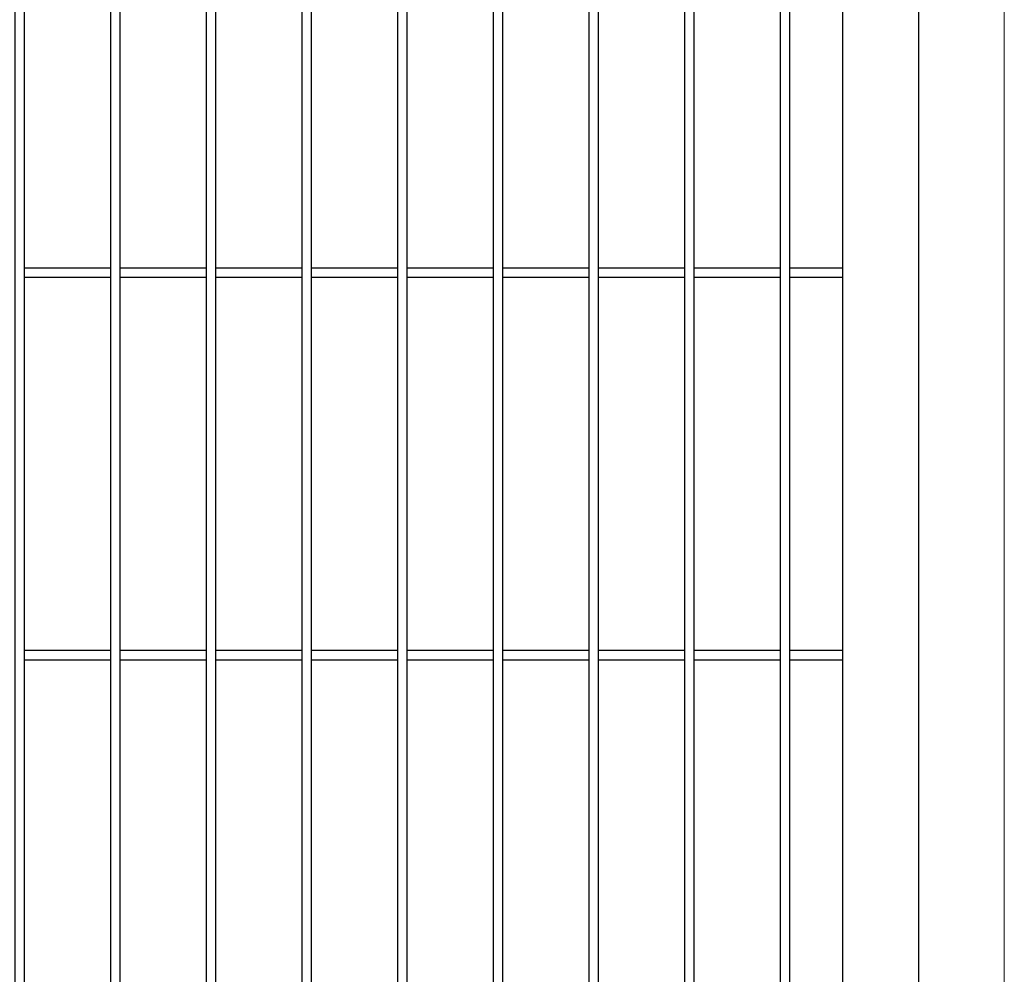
# Model space of a CAD drawing. Header units: inches. Extents: x 43593 to 117387, y -66787 to -26237.
# Tile 72 of 256: x 49556 to 49607, y -33640 to -33590. Entities that reach past the tile are written whole.
import ezdxf

# ---------------------------------------------------------------- set-up
doc = ezdxf.new("R2010")
doc.units = ezdxf.units.IN
doc.header["$MEASUREMENT"] = 0
doc.layers.add('--ogr.-panele', color=252, linetype='Continuous', lineweight=0)
doc.layers.add('AW OGRODZENIA', color=253, linetype='Continuous')

msp = doc.modelspace()

# ---------------------------------------------------------------- linework, layer by layer
at = {"layer": '--ogr.-panele', "color": 0}
msp.add_line((49606.968, -33690.208), (49606.968, -33536.702), dxfattribs=at)
at = {"layer": 'AW OGRODZENIA'}
for p, q in [((49602.503, -33684.921), (49602.503, -33539.921)), ((49598.503, -33543.921), (49598.503, -33680.921)), ((49555.753, -33603.382), (49560.257, -33603.382)), ((49555.753, -33603.382), (49560.257, -33603.382)), ((49555.753, -33603.382), (49560.257, -33603.382)), ((49555.753, -33603.382), (49560.257, -33603.382)), ((49555.753, -33603.382), (49560.257, -33603.382)), ((49555.753, -33603.382), (49560.257, -33603.382)), ((49555.753, -33603.382), (49560.257, -33603.382)), ((49555.753, -33603.382), (49560.257, -33603.382)), ((49555.753, -33603.382), (49560.257, -33603.382)), ((49555.753, -33603.382), (49560.257, -33603.382)), ((49555.753, -33603.382), (49560.257, -33603.382)), ((49555.753, -33603.382), (49560.257, -33603.382)), ((49555.753, -33603.382), (49560.257, -33603.382)), ((49555.753, -33603.382), (49560.257, -33603.382)), ((49555.753, -33603.382), (49560.257, -33603.382)), ((49555.753, -33603.382), (49560.257, -33603.382)), ((49555.753, -33603.382), (49560.257, -33603.382)), ((49555.753, -33603.382), (49560.257, -33603.382)), ((49555.753, -33603.382), (49560.257, -33603.382)), ((49555.753, -33603.382), (49560.257, -33603.382)), ((49555.753, -33603.382), (49560.257, -33603.382)), ((49555.753, -33603.382), (49560.257, -33603.382)), ((49555.753, -33603.382), (49560.257, -33603.382)), ((49555.753, -33603.382), (49560.257, -33603.382)), ((49555.753, -33603.382), (49560.257, -33603.382)), ((49560.753, -33603.382), (49565.257, -33603.382)), ((49560.753, -33603.382), (49565.257, -33603.382)), ((49560.753, -33603.382), (49565.257, -33603.382)), ((49560.753, -33603.382), (49565.257, -33603.382)), ((49560.753, -33603.382), (49565.257, -33603.382)), ((49560.753, -33603.382), (49565.257, -33603.382)), ((49560.753, -33603.382), (49565.257, -33603.382)), ((49560.753, -33603.382), (49565.257, -33603.382)), ((49560.753, -33603.382), (49565.257, -33603.382)), ((49560.753, -33603.382), (49565.257, -33603.382)), ((49560.753, -33603.382), (49565.257, -33603.382)), ((49560.753, -33603.382), (49565.257, -33603.382)), ((49560.753, -33603.382), (49565.257, -33603.382)), ((49560.753, -33603.382), (49565.257, -33603.382)), ((49560.753, -33603.382), (49565.257, -33603.382)), ((49560.753, -33603.382), (49565.257, -33603.382)), ((49560.753, -33603.382), (49565.257, -33603.382)), ((49560.753, -33603.382), (49565.257, -33603.382)), ((49560.753, -33603.382), (49565.257, -33603.382)), ((49560.753, -33603.382), (49565.257, -33603.382)), ((49560.753, -33603.382), (49565.257, -33603.382)), ((49560.753, -33603.382), (49565.257, -33603.382)), ((49560.753, -33603.382), (49565.257, -33603.382)), ((49560.753, -33603.382), (49565.257, -33603.382)), ((49560.753, -33603.382), (49565.257, -33603.382)), ((49565.753, -33603.382), (49570.257, -33603.382)), ((49565.753, -33603.382), (49570.257, -33603.382)), ((49565.753, -33603.382), (49570.257, -33603.382)), ((49565.753, -33603.382), (49570.257, -33603.382)), ((49565.753, -33603.382), (49570.257, -33603.382)), ((49565.753, -33603.382), (49570.257, -33603.382)), ((49565.753, -33603.382), (49570.257, -33603.382)), ((49565.753, -33603.382), (49570.257, -33603.382)), ((49565.753, -33603.382), (49570.257, -33603.382)), ((49565.753, -33603.382), (49570.257, -33603.382)), ((49565.753, -33603.382), (49570.257, -33603.382)), ((49565.753, -33603.382), (49570.257, -33603.382)), ((49565.753, -33603.382), (49570.257, -33603.382)), ((49565.753, -33603.382), (49570.257, -33603.382)), ((49565.753, -33603.382), (49570.257, -33603.382)), ((49565.753, -33603.382), (49570.257, -33603.382)), ((49565.753, -33603.382), (49570.257, -33603.382)), ((49565.753, -33603.382), (49570.257, -33603.382)), ((49565.753, -33603.382), (49570.257, -33603.382)), ((49565.753, -33603.382), (49570.257, -33603.382)), ((49565.753, -33603.382), (49570.257, -33603.382)), ((49565.753, -33603.382), (49570.257, -33603.382)), ((49565.753, -33603.382), (49570.257, -33603.382)), ((49565.753, -33603.382), (49570.257, -33603.382)), ((49565.753, -33603.382), (49570.257, -33603.382)), ((49570.753, -33603.382), (49575.257, -33603.382)), ((49570.753, -33603.382), (49575.257, -33603.382)), ((49570.753, -33603.382), (49575.257, -33603.382)), ((49570.753, -33603.382), (49575.257, -33603.382)), ((49570.753, -33603.382), (49575.257, -33603.382)), ((49570.753, -33603.382), (49575.257, -33603.382)), ((49570.753, -33603.382), (49575.257, -33603.382)), ((49570.753, -33603.382), (49575.257, -33603.382)), ((49570.753, -33603.382), (49575.257, -33603.382)), ((49570.753, -33603.382), (49575.257, -33603.382)), ((49570.753, -33603.382), (49575.257, -33603.382)), ((49570.753, -33603.382), (49575.257, -33603.382)), ((49570.753, -33603.382), (49575.257, -33603.382)), ((49570.753, -33603.382), (49575.257, -33603.382)), ((49570.753, -33603.382), (49575.257, -33603.382)), ((49570.753, -33603.382), (49575.257, -33603.382)), ((49570.753, -33603.382), (49575.257, -33603.382)), ((49570.753, -33603.382), (49575.257, -33603.382)), ((49570.753, -33603.382), (49575.257, -33603.382)), ((49570.753, -33603.382), (49575.257, -33603.382)), ((49570.753, -33603.382), (49575.257, -33603.382)), ((49570.753, -33603.382), (49575.257, -33603.382)), ((49570.753, -33603.382), (49575.257, -33603.382)), ((49570.753, -33603.382), (49575.257, -33603.382)), ((49570.753, -33603.382), (49575.257, -33603.382)), ((49575.753, -33603.382), (49580.257, -33603.382)), ((49575.753, -33603.382), (49580.257, -33603.382)), ((49575.753, -33603.382), (49580.257, -33603.382)), ((49575.753, -33603.382), (49580.257, -33603.382)), ((49575.753, -33603.382), (49580.257, -33603.382)), ((49575.753, -33603.382), (49580.257, -33603.382)), ((49575.753, -33603.382), (49580.257, -33603.382)), ((49575.753, -33603.382), (49580.257, -33603.382)), ((49575.753, -33603.382), (49580.257, -33603.382)), ((49575.753, -33603.382), (49580.257, -33603.382)), ((49575.753, -33603.382), (49580.257, -33603.382)), ((49575.753, -33603.382), (49580.257, -33603.382)), ((49575.753, -33603.382), (49580.257, -33603.382)), ((49575.753, -33603.382), (49580.257, -33603.382)), ((49575.753, -33603.382), (49580.257, -33603.382)), ((49575.753, -33603.382), (49580.257, -33603.382)), ((49575.753, -33603.382), (49580.257, -33603.382)), ((49575.753, -33603.382), (49580.257, -33603.382)), ((49575.753, -33603.382), (49580.257, -33603.382)), ((49575.753, -33603.382), (49580.257, -33603.382)), ((49575.753, -33603.382), (49580.257, -33603.382)), ((49575.753, -33603.382), (49580.257, -33603.382)), ((49575.753, -33603.382), (49580.257, -33603.382)), ((49575.753, -33603.382), (49580.257, -33603.382)), ((49575.753, -33603.382), (49580.257, -33603.382)), ((49580.753, -33603.382), (49585.257, -33603.382)), ((49580.753, -33603.382), (49585.257, -33603.382)), ((49580.753, -33603.382), (49585.257, -33603.382)), ((49580.753, -33603.382), (49585.257, -33603.382)), ((49580.753, -33603.382), (49585.257, -33603.382)), ((49580.753, -33603.382), (49585.257, -33603.382)), ((49580.753, -33603.382), (49585.257, -33603.382)), ((49580.753, -33603.382), (49585.257, -33603.382)), ((49580.753, -33603.382), (49585.257, -33603.382)), ((49580.753, -33603.382), (49585.257, -33603.382)), ((49580.753, -33603.382), (49585.257, -33603.382)), ((49580.753, -33603.382), (49585.257, -33603.382)), ((49580.753, -33603.382), (49585.257, -33603.382)), ((49580.753, -33603.382), (49585.257, -33603.382)), ((49580.753, -33603.382), (49585.257, -33603.382)), ((49580.753, -33603.382), (49585.257, -33603.382)), ((49580.753, -33603.382), (49585.257, -33603.382)), ((49580.753, -33603.382), (49585.257, -33603.382)), ((49580.753, -33603.382), (49585.257, -33603.382)), ((49580.753, -33603.382), (49585.257, -33603.382)), ((49580.753, -33603.382), (49585.257, -33603.382)), ((49580.753, -33603.382), (49585.257, -33603.382)), ((49580.753, -33603.382), (49585.257, -33603.382)), ((49580.753, -33603.382), (49585.257, -33603.382)), ((49580.753, -33603.382), (49585.257, -33603.382)), ((49585.753, -33603.382), (49590.257, -33603.382)), ((49585.753, -33603.382), (49590.257, -33603.382)), ((49585.753, -33603.382), (49590.257, -33603.382)), ((49585.753, -33603.382), (49590.257, -33603.382)), ((49585.753, -33603.382), (49590.257, -33603.382)), ((49585.753, -33603.382), (49590.257, -33603.382)), ((49585.753, -33603.382), (49590.257, -33603.382)), ((49585.753, -33603.382), (49590.257, -33603.382)), ((49585.753, -33603.382), (49590.257, -33603.382)), ((49585.753, -33603.382), (49590.257, -33603.382)), ((49585.753, -33603.382), (49590.257, -33603.382)), ((49585.753, -33603.382), (49590.257, -33603.382)), ((49585.753, -33603.382), (49590.257, -33603.382)), ((49585.753, -33603.382), (49590.257, -33603.382)), ((49585.753, -33603.382), (49590.257, -33603.382)), ((49585.753, -33603.382), (49590.257, -33603.382)), ((49585.753, -33603.382), (49590.257, -33603.382)), ((49585.753, -33603.382), (49590.257, -33603.382)), ((49585.753, -33603.382), (49590.257, -33603.382)), ((49585.753, -33603.382), (49590.257, -33603.382)), ((49585.753, -33603.382), (49590.257, -33603.382)), ((49585.753, -33603.382), (49590.257, -33603.382)), ((49585.753, -33603.382), (49590.257, -33603.382)), ((49585.753, -33603.382), (49590.257, -33603.382)), ((49585.753, -33603.382), (49590.257, -33603.382)), ((49590.753, -33603.382), (49595.257, -33603.382)), ((49590.753, -33603.382), (49595.257, -33603.382)), ((49590.753, -33603.382), (49595.257, -33603.382)), ((49590.753, -33603.382), (49595.257, -33603.382)), ((49590.753, -33603.382), (49595.257, -33603.382)), ((49590.753, -33603.382), (49595.257, -33603.382)), ((49590.753, -33603.382), (49595.257, -33603.382)), ((49590.753, -33603.382), (49595.257, -33603.382)), ((49590.753, -33603.382), (49595.257, -33603.382)), ((49590.753, -33603.382), (49595.257, -33603.382)), ((49590.753, -33603.382), (49595.257, -33603.382)), ((49590.753, -33603.382), (49595.257, -33603.382)), ((49590.753, -33603.382), (49595.257, -33603.382)), ((49590.753, -33603.382), (49595.257, -33603.382)), ((49590.753, -33603.382), (49595.257, -33603.382)), ((49590.753, -33603.382), (49595.257, -33603.382)), ((49590.753, -33603.382), (49595.257, -33603.382)), ((49590.753, -33603.382), (49595.257, -33603.382)), ((49590.753, -33603.382), (49595.257, -33603.382)), ((49590.753, -33603.382), (49595.257, -33603.382)), ((49590.753, -33603.382), (49595.257, -33603.382)), ((49590.753, -33603.382), (49595.257, -33603.382)), ((49590.753, -33603.382), (49595.257, -33603.382)), ((49590.753, -33603.382), (49595.257, -33603.382)), ((49590.753, -33603.382), (49595.257, -33603.382)), ((49595.753, -33603.382), (49598.503, -33603.382)), ((49595.753, -33603.382), (49598.503, -33603.382)), ((49595.753, -33603.382), (49598.503, -33603.382)), ((49595.753, -33603.382), (49598.503, -33603.382)), ((49595.753, -33603.382), (49598.503, -33603.382)), ((49595.753, -33603.382), (49598.503, -33603.382)), ((49595.753, -33603.382), (49598.503, -33603.382)), ((49595.753, -33603.382), (49598.503, -33603.382)), ((49595.753, -33603.382), (49598.503, -33603.382)), ((49595.753, -33603.382), (49598.503, -33603.382)), ((49595.753, -33603.382), (49598.503, -33603.382)), ((49595.753, -33603.382), (49598.503, -33603.382)), ((49595.753, -33603.382), (49598.503, -33603.382)), ((49595.753, -33603.382), (49598.503, -33603.382)), ((49595.753, -33603.382), (49598.503, -33603.382)), ((49595.753, -33603.382), (49598.503, -33603.382)), ((49595.753, -33603.382), (49598.503, -33603.382)), ((49595.753, -33603.382), (49598.503, -33603.382)), ((49595.753, -33603.382), (49598.503, -33603.382)), ((49595.753, -33603.382), (49598.503, -33603.382)), ((49595.753, -33603.382), (49598.503, -33603.382)), ((49595.753, -33603.382), (49598.503, -33603.382)), ((49595.753, -33603.382), (49598.503, -33603.382)), ((49595.753, -33603.382), (49598.503, -33603.382)), ((49595.753, -33603.382), (49598.503, -33603.382)), ((49555.753, -33603.882), (49560.257, -33603.882)), ((49555.753, -33603.882), (49560.257, -33603.882)), ((49555.753, -33603.882), (49560.257, -33603.882)), ((49555.753, -33603.882), (49560.257, -33603.882)), ((49555.753, -33603.882), (49560.257, -33603.882)), ((49555.753, -33603.882), (49560.257, -33603.882)), ((49555.753, -33603.882), (49560.257, -33603.882)), ((49555.753, -33603.882), (49560.257, -33603.882)), ((49555.753, -33603.882), (49560.257, -33603.882)), ((49555.753, -33603.882), (49560.257, -33603.882)), ((49555.753, -33603.882), (49560.257, -33603.882)), ((49555.753, -33603.882), (49560.257, -33603.882)), ((49555.753, -33603.882), (49560.257, -33603.882)), ((49555.753, -33603.882), (49560.257, -33603.882)), ((49555.753, -33603.882), (49560.257, -33603.882)), ((49555.753, -33603.882), (49560.257, -33603.882)), ((49555.753, -33603.882), (49560.257, -33603.882)), ((49555.753, -33603.882), (49560.257, -33603.882)), ((49555.753, -33603.882), (49560.257, -33603.882)), ((49555.753, -33603.882), (49560.257, -33603.882)), ((49555.753, -33603.882), (49560.257, -33603.882)), ((49555.753, -33603.882), (49560.257, -33603.882)), ((49555.753, -33603.882), (49560.257, -33603.882)), ((49555.753, -33603.882), (49560.257, -33603.882)), ((49555.753, -33603.882), (49560.257, -33603.882)), ((49560.753, -33603.882), (49565.257, -33603.882)), ((49560.753, -33603.882), (49565.257, -33603.882)), ((49560.753, -33603.882), (49565.257, -33603.882)), ((49560.753, -33603.882), (49565.257, -33603.882)), ((49560.753, -33603.882), (49565.257, -33603.882)), ((49560.753, -33603.882), (49565.257, -33603.882)), ((49560.753, -33603.882), (49565.257, -33603.882)), ((49560.753, -33603.882), (49565.257, -33603.882)), ((49560.753, -33603.882), (49565.257, -33603.882)), ((49560.753, -33603.882), (49565.257, -33603.882)), ((49560.753, -33603.882), (49565.257, -33603.882)), ((49560.753, -33603.882), (49565.257, -33603.882)), ((49560.753, -33603.882), (49565.257, -33603.882)), ((49560.753, -33603.882), (49565.257, -33603.882)), ((49560.753, -33603.882), (49565.257, -33603.882)), ((49560.753, -33603.882), (49565.257, -33603.882)), ((49560.753, -33603.882), (49565.257, -33603.882)), ((49560.753, -33603.882), (49565.257, -33603.882)), ((49560.753, -33603.882), (49565.257, -33603.882)), ((49560.753, -33603.882), (49565.257, -33603.882)), ((49560.753, -33603.882), (49565.257, -33603.882)), ((49560.753, -33603.882), (49565.257, -33603.882)), ((49560.753, -33603.882), (49565.257, -33603.882)), ((49560.753, -33603.882), (49565.257, -33603.882)), ((49560.753, -33603.882), (49565.257, -33603.882)), ((49565.753, -33603.882), (49570.257, -33603.882)), ((49565.753, -33603.882), (49570.257, -33603.882)), ((49565.753, -33603.882), (49570.257, -33603.882)), ((49565.753, -33603.882), (49570.257, -33603.882)), ((49565.753, -33603.882), (49570.257, -33603.882)), ((49565.753, -33603.882), (49570.257, -33603.882)), ((49565.753, -33603.882), (49570.257, -33603.882)), ((49565.753, -33603.882), (49570.257, -33603.882)), ((49565.753, -33603.882), (49570.257, -33603.882)), ((49565.753, -33603.882), (49570.257, -33603.882)), ((49565.753, -33603.882), (49570.257, -33603.882)), ((49565.753, -33603.882), (49570.257, -33603.882)), ((49565.753, -33603.882), (49570.257, -33603.882)), ((49565.753, -33603.882), (49570.257, -33603.882)), ((49565.753, -33603.882), (49570.257, -33603.882)), ((49565.753, -33603.882), (49570.257, -33603.882)), ((49565.753, -33603.882), (49570.257, -33603.882)), ((49565.753, -33603.882), (49570.257, -33603.882)), ((49565.753, -33603.882), (49570.257, -33603.882)), ((49565.753, -33603.882), (49570.257, -33603.882)), ((49565.753, -33603.882), (49570.257, -33603.882)), ((49565.753, -33603.882), (49570.257, -33603.882)), ((49565.753, -33603.882), (49570.257, -33603.882)), ((49565.753, -33603.882), (49570.257, -33603.882)), ((49565.753, -33603.882), (49570.257, -33603.882)), ((49570.753, -33603.882), (49575.257, -33603.882)), ((49570.753, -33603.882), (49575.257, -33603.882)), ((49570.753, -33603.882), (49575.257, -33603.882)), ((49570.753, -33603.882), (49575.257, -33603.882)), ((49570.753, -33603.882), (49575.257, -33603.882)), ((49570.753, -33603.882), (49575.257, -33603.882)), ((49570.753, -33603.882), (49575.257, -33603.882)), ((49570.753, -33603.882), (49575.257, -33603.882)), ((49570.753, -33603.882), (49575.257, -33603.882)), ((49570.753, -33603.882), (49575.257, -33603.882)), ((49570.753, -33603.882), (49575.257, -33603.882)), ((49570.753, -33603.882), (49575.257, -33603.882)), ((49570.753, -33603.882), (49575.257, -33603.882)), ((49570.753, -33603.882), (49575.257, -33603.882)), ((49570.753, -33603.882), (49575.257, -33603.882)), ((49570.753, -33603.882), (49575.257, -33603.882)), ((49570.753, -33603.882), (49575.257, -33603.882)), ((49570.753, -33603.882), (49575.257, -33603.882)), ((49570.753, -33603.882), (49575.257, -33603.882)), ((49570.753, -33603.882), (49575.257, -33603.882)), ((49570.753, -33603.882), (49575.257, -33603.882)), ((49570.753, -33603.882), (49575.257, -33603.882)), ((49570.753, -33603.882), (49575.257, -33603.882)), ((49570.753, -33603.882), (49575.257, -33603.882)), ((49570.753, -33603.882), (49575.257, -33603.882)), ((49575.753, -33603.882), (49580.257, -33603.882)), ((49575.753, -33603.882), (49580.257, -33603.882)), ((49575.753, -33603.882), (49580.257, -33603.882)), ((49575.753, -33603.882), (49580.257, -33603.882)), ((49575.753, -33603.882), (49580.257, -33603.882)), ((49575.753, -33603.882), (49580.257, -33603.882)), ((49575.753, -33603.882), (49580.257, -33603.882)), ((49575.753, -33603.882), (49580.257, -33603.882)), ((49575.753, -33603.882), (49580.257, -33603.882)), ((49575.753, -33603.882), (49580.257, -33603.882)), ((49575.753, -33603.882), (49580.257, -33603.882)), ((49575.753, -33603.882), (49580.257, -33603.882)), ((49575.753, -33603.882), (49580.257, -33603.882)), ((49575.753, -33603.882), (49580.257, -33603.882)), ((49575.753, -33603.882), (49580.257, -33603.882)), ((49575.753, -33603.882), (49580.257, -33603.882)), ((49575.753, -33603.882), (49580.257, -33603.882)), ((49575.753, -33603.882), (49580.257, -33603.882)), ((49575.753, -33603.882), (49580.257, -33603.882)), ((49575.753, -33603.882), (49580.257, -33603.882)), ((49575.753, -33603.882), (49580.257, -33603.882)), ((49575.753, -33603.882), (49580.257, -33603.882)), ((49575.753, -33603.882), (49580.257, -33603.882)), ((49575.753, -33603.882), (49580.257, -33603.882)), ((49575.753, -33603.882), (49580.257, -33603.882)), ((49580.753, -33603.882), (49585.257, -33603.882)), ((49580.753, -33603.882), (49585.257, -33603.882)), ((49580.753, -33603.882), (49585.257, -33603.882)), ((49580.753, -33603.882), (49585.257, -33603.882)), ((49580.753, -33603.882), (49585.257, -33603.882)), ((49580.753, -33603.882), (49585.257, -33603.882)), ((49580.753, -33603.882), (49585.257, -33603.882)), ((49580.753, -33603.882), (49585.257, -33603.882)), ((49580.753, -33603.882), (49585.257, -33603.882)), ((49580.753, -33603.882), (49585.257, -33603.882)), ((49580.753, -33603.882), (49585.257, -33603.882)), ((49580.753, -33603.882), (49585.257, -33603.882)), ((49580.753, -33603.882), (49585.257, -33603.882)), ((49580.753, -33603.882), (49585.257, -33603.882)), ((49580.753, -33603.882), (49585.257, -33603.882)), ((49580.753, -33603.882), (49585.257, -33603.882)), ((49580.753, -33603.882), (49585.257, -33603.882)), ((49580.753, -33603.882), (49585.257, -33603.882)), ((49580.753, -33603.882), (49585.257, -33603.882)), ((49580.753, -33603.882), (49585.257, -33603.882)), ((49580.753, -33603.882), (49585.257, -33603.882)), ((49580.753, -33603.882), (49585.257, -33603.882)), ((49580.753, -33603.882), (49585.257, -33603.882)), ((49580.753, -33603.882), (49585.257, -33603.882)), ((49580.753, -33603.882), (49585.257, -33603.882)), ((49585.753, -33603.882), (49590.257, -33603.882)), ((49585.753, -33603.882), (49590.257, -33603.882)), ((49585.753, -33603.882), (49590.257, -33603.882)), ((49585.753, -33603.882), (49590.257, -33603.882)), ((49585.753, -33603.882), (49590.257, -33603.882)), ((49585.753, -33603.882), (49590.257, -33603.882)), ((49585.753, -33603.882), (49590.257, -33603.882)), ((49585.753, -33603.882), (49590.257, -33603.882)), ((49585.753, -33603.882), (49590.257, -33603.882)), ((49585.753, -33603.882), (49590.257, -33603.882)), ((49585.753, -33603.882), (49590.257, -33603.882)), ((49585.753, -33603.882), (49590.257, -33603.882)), ((49585.753, -33603.882), (49590.257, -33603.882)), ((49585.753, -33603.882), (49590.257, -33603.882)), ((49585.753, -33603.882), (49590.257, -33603.882)), ((49585.753, -33603.882), (49590.257, -33603.882)), ((49585.753, -33603.882), (49590.257, -33603.882)), ((49585.753, -33603.882), (49590.257, -33603.882)), ((49585.753, -33603.882), (49590.257, -33603.882)), ((49585.753, -33603.882), (49590.257, -33603.882)), ((49585.753, -33603.882), (49590.257, -33603.882)), ((49585.753, -33603.882), (49590.257, -33603.882)), ((49585.753, -33603.882), (49590.257, -33603.882)), ((49585.753, -33603.882), (49590.257, -33603.882)), ((49585.753, -33603.882), (49590.257, -33603.882)), ((49590.753, -33603.882), (49595.257, -33603.882)), ((49590.753, -33603.882), (49595.257, -33603.882)), ((49590.753, -33603.882), (49595.257, -33603.882)), ((49590.753, -33603.882), (49595.257, -33603.882)), ((49590.753, -33603.882), (49595.257, -33603.882)), ((49590.753, -33603.882), (49595.257, -33603.882)), ((49590.753, -33603.882), (49595.257, -33603.882)), ((49590.753, -33603.882), (49595.257, -33603.882)), ((49590.753, -33603.882), (49595.257, -33603.882)), ((49590.753, -33603.882), (49595.257, -33603.882)), ((49590.753, -33603.882), (49595.257, -33603.882)), ((49590.753, -33603.882), (49595.257, -33603.882)), ((49590.753, -33603.882), (49595.257, -33603.882)), ((49590.753, -33603.882), (49595.257, -33603.882)), ((49590.753, -33603.882), (49595.257, -33603.882)), ((49590.753, -33603.882), (49595.257, -33603.882)), ((49590.753, -33603.882), (49595.257, -33603.882)), ((49590.753, -33603.882), (49595.257, -33603.882)), ((49590.753, -33603.882), (49595.257, -33603.882)), ((49590.753, -33603.882), (49595.257, -33603.882)), ((49590.753, -33603.882), (49595.257, -33603.882)), ((49590.753, -33603.882), (49595.257, -33603.882)), ((49590.753, -33603.882), (49595.257, -33603.882)), ((49590.753, -33603.882), (49595.257, -33603.882)), ((49590.753, -33603.882), (49595.257, -33603.882)), ((49595.753, -33603.882), (49598.503, -33603.882)), ((49595.753, -33603.882), (49598.503, -33603.882)), ((49595.753, -33603.882), (49598.503, -33603.882)), ((49595.753, -33603.882), (49598.503, -33603.882)), ((49595.753, -33603.882), (49598.503, -33603.882)), ((49595.753, -33603.882), (49598.503, -33603.882)), ((49595.753, -33603.882), (49598.503, -33603.882)), ((49595.753, -33603.882), (49598.503, -33603.882)), ((49595.753, -33603.882), (49598.503, -33603.882)), ((49595.753, -33603.882), (49598.503, -33603.882)), ((49595.753, -33603.882), (49598.503, -33603.882)), ((49595.753, -33603.882), (49598.503, -33603.882)), ((49595.753, -33603.882), (49598.503, -33603.882)), ((49595.753, -33603.882), (49598.503, -33603.882)), ((49595.753, -33603.882), (49598.503, -33603.882)), ((49595.753, -33603.882), (49598.503, -33603.882)), ((49595.753, -33603.882), (49598.503, -33603.882)), ((49595.753, -33603.882), (49598.503, -33603.882)), ((49595.753, -33603.882), (49598.503, -33603.882)), ((49595.753, -33603.882), (49598.503, -33603.882)), ((49595.753, -33603.882), (49598.503, -33603.882)), ((49595.753, -33603.882), (49598.503, -33603.882)), ((49595.753, -33603.882), (49598.503, -33603.882)), ((49595.753, -33603.882), (49598.503, -33603.882)), ((49595.753, -33603.882), (49598.503, -33603.882)), ((49555.753, -33623.382), (49560.257, -33623.382)), ((49555.753, -33623.382), (49560.257, -33623.382)), ((49555.753, -33623.382), (49560.257, -33623.382)), ((49555.753, -33623.382), (49560.257, -33623.382)), ((49555.753, -33623.382), (49560.257, -33623.382)), ((49555.753, -33623.382), (49560.257, -33623.382)), ((49555.753, -33623.382), (49560.257, -33623.382)), ((49555.753, -33623.382), (49560.257, -33623.382)), ((49555.753, -33623.382), (49560.257, -33623.382)), ((49555.753, -33623.382), (49560.257, -33623.382)), ((49555.753, -33623.382), (49560.257, -33623.382)), ((49555.753, -33623.382), (49560.257, -33623.382)), ((49555.753, -33623.382), (49560.257, -33623.382)), ((49555.753, -33623.382), (49560.257, -33623.382)), ((49555.753, -33623.382), (49560.257, -33623.382)), ((49555.753, -33623.382), (49560.257, -33623.382)), ((49555.753, -33623.382), (49560.257, -33623.382)), ((49555.753, -33623.382), (49560.257, -33623.382)), ((49555.753, -33623.382), (49560.257, -33623.382)), ((49555.753, -33623.382), (49560.257, -33623.382)), ((49555.753, -33623.382), (49560.257, -33623.382)), ((49555.753, -33623.382), (49560.257, -33623.382)), ((49555.753, -33623.382), (49560.257, -33623.382)), ((49555.753, -33623.382), (49560.257, -33623.382)), ((49555.753, -33623.382), (49560.257, -33623.382)), ((49560.753, -33623.382), (49565.257, -33623.382)), ((49560.753, -33623.382), (49565.257, -33623.382)), ((49560.753, -33623.382), (49565.257, -33623.382)), ((49560.753, -33623.382), (49565.257, -33623.382)), ((49560.753, -33623.382), (49565.257, -33623.382)), ((49560.753, -33623.382), (49565.257, -33623.382)), ((49560.753, -33623.382), (49565.257, -33623.382)), ((49560.753, -33623.382), (49565.257, -33623.382)), ((49560.753, -33623.382), (49565.257, -33623.382)), ((49560.753, -33623.382), (49565.257, -33623.382)), ((49560.753, -33623.382), (49565.257, -33623.382)), ((49560.753, -33623.382), (49565.257, -33623.382)), ((49560.753, -33623.382), (49565.257, -33623.382)), ((49560.753, -33623.382), (49565.257, -33623.382)), ((49560.753, -33623.382), (49565.257, -33623.382)), ((49560.753, -33623.382), (49565.257, -33623.382)), ((49560.753, -33623.382), (49565.257, -33623.382)), ((49560.753, -33623.382), (49565.257, -33623.382)), ((49560.753, -33623.382), (49565.257, -33623.382)), ((49560.753, -33623.382), (49565.257, -33623.382)), ((49560.753, -33623.382), (49565.257, -33623.382)), ((49560.753, -33623.382), (49565.257, -33623.382)), ((49560.753, -33623.382), (49565.257, -33623.382)), ((49560.753, -33623.382), (49565.257, -33623.382)), ((49560.753, -33623.382), (49565.257, -33623.382)), ((49565.753, -33623.382), (49570.257, -33623.382)), ((49565.753, -33623.382), (49570.257, -33623.382)), ((49565.753, -33623.382), (49570.257, -33623.382)), ((49565.753, -33623.382), (49570.257, -33623.382)), ((49565.753, -33623.382), (49570.257, -33623.382)), ((49565.753, -33623.382), (49570.257, -33623.382)), ((49565.753, -33623.382), (49570.257, -33623.382)), ((49565.753, -33623.382), (49570.257, -33623.382)), ((49565.753, -33623.382), (49570.257, -33623.382)), ((49565.753, -33623.382), (49570.257, -33623.382)), ((49565.753, -33623.382), (49570.257, -33623.382)), ((49565.753, -33623.382), (49570.257, -33623.382)), ((49565.753, -33623.382), (49570.257, -33623.382)), ((49565.753, -33623.382), (49570.257, -33623.382)), ((49565.753, -33623.382), (49570.257, -33623.382)), ((49565.753, -33623.382), (49570.257, -33623.382)), ((49565.753, -33623.382), (49570.257, -33623.382)), ((49565.753, -33623.382), (49570.257, -33623.382)), ((49565.753, -33623.382), (49570.257, -33623.382)), ((49565.753, -33623.382), (49570.257, -33623.382)), ((49565.753, -33623.382), (49570.257, -33623.382)), ((49565.753, -33623.382), (49570.257, -33623.382)), ((49565.753, -33623.382), (49570.257, -33623.382)), ((49565.753, -33623.382), (49570.257, -33623.382)), ((49565.753, -33623.382), (49570.257, -33623.382)), ((49570.753, -33623.382), (49575.257, -33623.382)), ((49570.753, -33623.382), (49575.257, -33623.382)), ((49570.753, -33623.382), (49575.257, -33623.382)), ((49570.753, -33623.382), (49575.257, -33623.382)), ((49570.753, -33623.382), (49575.257, -33623.382)), ((49570.753, -33623.382), (49575.257, -33623.382)), ((49570.753, -33623.382), (49575.257, -33623.382)), ((49570.753, -33623.382), (49575.257, -33623.382)), ((49570.753, -33623.382), (49575.257, -33623.382)), ((49570.753, -33623.382), (49575.257, -33623.382)), ((49570.753, -33623.382), (49575.257, -33623.382)), ((49570.753, -33623.382), (49575.257, -33623.382)), ((49570.753, -33623.382), (49575.257, -33623.382)), ((49570.753, -33623.382), (49575.257, -33623.382)), ((49570.753, -33623.382), (49575.257, -33623.382)), ((49570.753, -33623.382), (49575.257, -33623.382)), ((49570.753, -33623.382), (49575.257, -33623.382)), ((49570.753, -33623.382), (49575.257, -33623.382)), ((49570.753, -33623.382), (49575.257, -33623.382)), ((49570.753, -33623.382), (49575.257, -33623.382)), ((49570.753, -33623.382), (49575.257, -33623.382)), ((49570.753, -33623.382), (49575.257, -33623.382)), ((49570.753, -33623.382), (49575.257, -33623.382)), ((49570.753, -33623.382), (49575.257, -33623.382)), ((49570.753, -33623.382), (49575.257, -33623.382)), ((49575.753, -33623.382), (49580.257, -33623.382)), ((49575.753, -33623.382), (49580.257, -33623.382)), ((49575.753, -33623.382), (49580.257, -33623.382)), ((49575.753, -33623.382), (49580.257, -33623.382)), ((49575.753, -33623.382), (49580.257, -33623.382)), ((49575.753, -33623.382), (49580.257, -33623.382)), ((49575.753, -33623.382), (49580.257, -33623.382)), ((49575.753, -33623.382), (49580.257, -33623.382)), ((49575.753, -33623.382), (49580.257, -33623.382)), ((49575.753, -33623.382), (49580.257, -33623.382)), ((49575.753, -33623.382), (49580.257, -33623.382)), ((49575.753, -33623.382), (49580.257, -33623.382)), ((49575.753, -33623.382), (49580.257, -33623.382)), ((49575.753, -33623.382), (49580.257, -33623.382)), ((49575.753, -33623.382), (49580.257, -33623.382)), ((49575.753, -33623.382), (49580.257, -33623.382)), ((49575.753, -33623.382), (49580.257, -33623.382)), ((49575.753, -33623.382), (49580.257, -33623.382)), ((49575.753, -33623.382), (49580.257, -33623.382)), ((49575.753, -33623.382), (49580.257, -33623.382)), ((49575.753, -33623.382), (49580.257, -33623.382)), ((49575.753, -33623.382), (49580.257, -33623.382)), ((49575.753, -33623.382), (49580.257, -33623.382)), ((49575.753, -33623.382), (49580.257, -33623.382)), ((49575.753, -33623.382), (49580.257, -33623.382)), ((49580.753, -33623.382), (49585.257, -33623.382)), ((49580.753, -33623.382), (49585.257, -33623.382)), ((49580.753, -33623.382), (49585.257, -33623.382)), ((49580.753, -33623.382), (49585.257, -33623.382)), ((49580.753, -33623.382), (49585.257, -33623.382)), ((49580.753, -33623.382), (49585.257, -33623.382)), ((49580.753, -33623.382), (49585.257, -33623.382)), ((49580.753, -33623.382), (49585.257, -33623.382)), ((49580.753, -33623.382), (49585.257, -33623.382)), ((49580.753, -33623.382), (49585.257, -33623.382)), ((49580.753, -33623.382), (49585.257, -33623.382)), ((49580.753, -33623.382), (49585.257, -33623.382)), ((49580.753, -33623.382), (49585.257, -33623.382)), ((49580.753, -33623.382), (49585.257, -33623.382)), ((49580.753, -33623.382), (49585.257, -33623.382)), ((49580.753, -33623.382), (49585.257, -33623.382)), ((49580.753, -33623.382), (49585.257, -33623.382)), ((49580.753, -33623.382), (49585.257, -33623.382)), ((49580.753, -33623.382), (49585.257, -33623.382)), ((49580.753, -33623.382), (49585.257, -33623.382)), ((49580.753, -33623.382), (49585.257, -33623.382)), ((49580.753, -33623.382), (49585.257, -33623.382)), ((49580.753, -33623.382), (49585.257, -33623.382)), ((49580.753, -33623.382), (49585.257, -33623.382)), ((49580.753, -33623.382), (49585.257, -33623.382)), ((49585.753, -33623.382), (49590.257, -33623.382)), ((49585.753, -33623.382), (49590.257, -33623.382)), ((49585.753, -33623.382), (49590.257, -33623.382)), ((49585.753, -33623.382), (49590.257, -33623.382)), ((49585.753, -33623.382), (49590.257, -33623.382)), ((49585.753, -33623.382), (49590.257, -33623.382)), ((49585.753, -33623.382), (49590.257, -33623.382)), ((49585.753, -33623.382), (49590.257, -33623.382)), ((49585.753, -33623.382), (49590.257, -33623.382)), ((49585.753, -33623.382), (49590.257, -33623.382)), ((49585.753, -33623.382), (49590.257, -33623.382)), ((49585.753, -33623.382), (49590.257, -33623.382)), ((49585.753, -33623.382), (49590.257, -33623.382)), ((49585.753, -33623.382), (49590.257, -33623.382)), ((49585.753, -33623.382), (49590.257, -33623.382)), ((49585.753, -33623.382), (49590.257, -33623.382)), ((49585.753, -33623.382), (49590.257, -33623.382)), ((49585.753, -33623.382), (49590.257, -33623.382)), ((49585.753, -33623.382), (49590.257, -33623.382)), ((49585.753, -33623.382), (49590.257, -33623.382)), ((49585.753, -33623.382), (49590.257, -33623.382)), ((49585.753, -33623.382), (49590.257, -33623.382)), ((49585.753, -33623.382), (49590.257, -33623.382)), ((49585.753, -33623.382), (49590.257, -33623.382)), ((49585.753, -33623.382), (49590.257, -33623.382)), ((49590.753, -33623.382), (49595.257, -33623.382)), ((49590.753, -33623.382), (49595.257, -33623.382)), ((49590.753, -33623.382), (49595.257, -33623.382)), ((49590.753, -33623.382), (49595.257, -33623.382)), ((49590.753, -33623.382), (49595.257, -33623.382)), ((49590.753, -33623.382), (49595.257, -33623.382)), ((49590.753, -33623.382), (49595.257, -33623.382)), ((49590.753, -33623.382), (49595.257, -33623.382)), ((49590.753, -33623.382), (49595.257, -33623.382)), ((49590.753, -33623.382), (49595.257, -33623.382)), ((49590.753, -33623.382), (49595.257, -33623.382)), ((49590.753, -33623.382), (49595.257, -33623.382)), ((49590.753, -33623.382), (49595.257, -33623.382)), ((49590.753, -33623.382), (49595.257, -33623.382)), ((49590.753, -33623.382), (49595.257, -33623.382)), ((49590.753, -33623.382), (49595.257, -33623.382)), ((49590.753, -33623.382), (49595.257, -33623.382)), ((49590.753, -33623.382), (49595.257, -33623.382)), ((49590.753, -33623.382), (49595.257, -33623.382)), ((49590.753, -33623.382), (49595.257, -33623.382)), ((49590.753, -33623.382), (49595.257, -33623.382)), ((49590.753, -33623.382), (49595.257, -33623.382)), ((49590.753, -33623.382), (49595.257, -33623.382)), ((49590.753, -33623.382), (49595.257, -33623.382)), ((49590.753, -33623.382), (49595.257, -33623.382)), ((49595.753, -33623.382), (49598.503, -33623.382)), ((49595.753, -33623.382), (49598.503, -33623.382)), ((49595.753, -33623.382), (49598.503, -33623.382)), ((49595.753, -33623.382), (49598.503, -33623.382)), ((49595.753, -33623.382), (49598.503, -33623.382)), ((49595.753, -33623.382), (49598.503, -33623.382)), ((49595.753, -33623.382), (49598.503, -33623.382)), ((49595.753, -33623.382), (49598.503, -33623.382)), ((49595.753, -33623.382), (49598.503, -33623.382)), ((49595.753, -33623.382), (49598.503, -33623.382)), ((49595.753, -33623.382), (49598.503, -33623.382)), ((49595.753, -33623.382), (49598.503, -33623.382)), ((49595.753, -33623.382), (49598.503, -33623.382)), ((49595.753, -33623.382), (49598.503, -33623.382)), ((49595.753, -33623.382), (49598.503, -33623.382)), ((49595.753, -33623.382), (49598.503, -33623.382)), ((49595.753, -33623.382), (49598.503, -33623.382)), ((49595.753, -33623.382), (49598.503, -33623.382)), ((49595.753, -33623.382), (49598.503, -33623.382)), ((49595.753, -33623.382), (49598.503, -33623.382)), ((49595.753, -33623.382), (49598.503, -33623.382)), ((49595.753, -33623.382), (49598.503, -33623.382)), ((49595.753, -33623.382), (49598.503, -33623.382)), ((49595.753, -33623.382), (49598.503, -33623.382)), ((49595.753, -33623.382), (49598.503, -33623.382)), ((49555.753, -33623.882), (49560.257, -33623.882)), ((49555.753, -33623.882), (49560.257, -33623.882)), ((49555.753, -33623.882), (49560.257, -33623.882)), ((49555.753, -33623.882), (49560.257, -33623.882)), ((49555.753, -33623.882), (49560.257, -33623.882)), ((49555.753, -33623.882), (49560.257, -33623.882)), ((49555.753, -33623.882), (49560.257, -33623.882)), ((49555.753, -33623.882), (49560.257, -33623.882)), ((49555.753, -33623.882), (49560.257, -33623.882)), ((49555.753, -33623.882), (49560.257, -33623.882)), ((49555.753, -33623.882), (49560.257, -33623.882)), ((49555.753, -33623.882), (49560.257, -33623.882)), ((49555.753, -33623.882), (49560.257, -33623.882)), ((49555.753, -33623.882), (49560.257, -33623.882)), ((49555.753, -33623.882), (49560.257, -33623.882)), ((49555.753, -33623.882), (49560.257, -33623.882)), ((49555.753, -33623.882), (49560.257, -33623.882)), ((49555.753, -33623.882), (49560.257, -33623.882)), ((49555.753, -33623.882), (49560.257, -33623.882)), ((49555.753, -33623.882), (49560.257, -33623.882)), ((49555.753, -33623.882), (49560.257, -33623.882)), ((49555.753, -33623.882), (49560.257, -33623.882)), ((49555.753, -33623.882), (49560.257, -33623.882)), ((49555.753, -33623.882), (49560.257, -33623.882)), ((49555.753, -33623.882), (49560.257, -33623.882)), ((49560.753, -33623.882), (49565.257, -33623.882)), ((49560.753, -33623.882), (49565.257, -33623.882)), ((49560.753, -33623.882), (49565.257, -33623.882)), ((49560.753, -33623.882), (49565.257, -33623.882)), ((49560.753, -33623.882), (49565.257, -33623.882)), ((49560.753, -33623.882), (49565.257, -33623.882)), ((49560.753, -33623.882), (49565.257, -33623.882)), ((49560.753, -33623.882), (49565.257, -33623.882)), ((49560.753, -33623.882), (49565.257, -33623.882)), ((49560.753, -33623.882), (49565.257, -33623.882)), ((49560.753, -33623.882), (49565.257, -33623.882)), ((49560.753, -33623.882), (49565.257, -33623.882)), ((49560.753, -33623.882), (49565.257, -33623.882)), ((49560.753, -33623.882), (49565.257, -33623.882)), ((49560.753, -33623.882), (49565.257, -33623.882)), ((49560.753, -33623.882), (49565.257, -33623.882)), ((49560.753, -33623.882), (49565.257, -33623.882)), ((49560.753, -33623.882), (49565.257, -33623.882)), ((49560.753, -33623.882), (49565.257, -33623.882)), ((49560.753, -33623.882), (49565.257, -33623.882)), ((49560.753, -33623.882), (49565.257, -33623.882)), ((49560.753, -33623.882), (49565.257, -33623.882)), ((49560.753, -33623.882), (49565.257, -33623.882)), ((49560.753, -33623.882), (49565.257, -33623.882)), ((49560.753, -33623.882), (49565.257, -33623.882)), ((49565.753, -33623.882), (49570.257, -33623.882)), ((49565.753, -33623.882), (49570.257, -33623.882)), ((49565.753, -33623.882), (49570.257, -33623.882)), ((49565.753, -33623.882), (49570.257, -33623.882)), ((49565.753, -33623.882), (49570.257, -33623.882)), ((49565.753, -33623.882), (49570.257, -33623.882)), ((49565.753, -33623.882), (49570.257, -33623.882)), ((49565.753, -33623.882), (49570.257, -33623.882)), ((49565.753, -33623.882), (49570.257, -33623.882)), ((49565.753, -33623.882), (49570.257, -33623.882)), ((49565.753, -33623.882), (49570.257, -33623.882)), ((49565.753, -33623.882), (49570.257, -33623.882)), ((49565.753, -33623.882), (49570.257, -33623.882)), ((49565.753, -33623.882), (49570.257, -33623.882)), ((49565.753, -33623.882), (49570.257, -33623.882)), ((49565.753, -33623.882), (49570.257, -33623.882)), ((49565.753, -33623.882), (49570.257, -33623.882)), ((49565.753, -33623.882), (49570.257, -33623.882)), ((49565.753, -33623.882), (49570.257, -33623.882)), ((49565.753, -33623.882), (49570.257, -33623.882)), ((49565.753, -33623.882), (49570.257, -33623.882)), ((49565.753, -33623.882), (49570.257, -33623.882)), ((49565.753, -33623.882), (49570.257, -33623.882)), ((49565.753, -33623.882), (49570.257, -33623.882)), ((49565.753, -33623.882), (49570.257, -33623.882)), ((49570.753, -33623.882), (49575.257, -33623.882)), ((49570.753, -33623.882), (49575.257, -33623.882)), ((49570.753, -33623.882), (49575.257, -33623.882)), ((49570.753, -33623.882), (49575.257, -33623.882)), ((49570.753, -33623.882), (49575.257, -33623.882)), ((49570.753, -33623.882), (49575.257, -33623.882)), ((49570.753, -33623.882), (49575.257, -33623.882)), ((49570.753, -33623.882), (49575.257, -33623.882)), ((49570.753, -33623.882), (49575.257, -33623.882)), ((49570.753, -33623.882), (49575.257, -33623.882)), ((49570.753, -33623.882), (49575.257, -33623.882)), ((49570.753, -33623.882), (49575.257, -33623.882)), ((49570.753, -33623.882), (49575.257, -33623.882)), ((49570.753, -33623.882), (49575.257, -33623.882)), ((49570.753, -33623.882), (49575.257, -33623.882)), ((49570.753, -33623.882), (49575.257, -33623.882)), ((49570.753, -33623.882), (49575.257, -33623.882)), ((49570.753, -33623.882), (49575.257, -33623.882)), ((49570.753, -33623.882), (49575.257, -33623.882)), ((49570.753, -33623.882), (49575.257, -33623.882)), ((49570.753, -33623.882), (49575.257, -33623.882)), ((49570.753, -33623.882), (49575.257, -33623.882)), ((49570.753, -33623.882), (49575.257, -33623.882)), ((49570.753, -33623.882), (49575.257, -33623.882)), ((49570.753, -33623.882), (49575.257, -33623.882)), ((49575.753, -33623.882), (49580.257, -33623.882)), ((49575.753, -33623.882), (49580.257, -33623.882)), ((49575.753, -33623.882), (49580.257, -33623.882)), ((49575.753, -33623.882), (49580.257, -33623.882)), ((49575.753, -33623.882), (49580.257, -33623.882)), ((49575.753, -33623.882), (49580.257, -33623.882)), ((49575.753, -33623.882), (49580.257, -33623.882)), ((49575.753, -33623.882), (49580.257, -33623.882)), ((49575.753, -33623.882), (49580.257, -33623.882)), ((49575.753, -33623.882), (49580.257, -33623.882)), ((49575.753, -33623.882), (49580.257, -33623.882)), ((49575.753, -33623.882), (49580.257, -33623.882)), ((49575.753, -33623.882), (49580.257, -33623.882)), ((49575.753, -33623.882), (49580.257, -33623.882)), ((49575.753, -33623.882), (49580.257, -33623.882)), ((49575.753, -33623.882), (49580.257, -33623.882)), ((49575.753, -33623.882), (49580.257, -33623.882)), ((49575.753, -33623.882), (49580.257, -33623.882)), ((49575.753, -33623.882), (49580.257, -33623.882)), ((49575.753, -33623.882), (49580.257, -33623.882)), ((49575.753, -33623.882), (49580.257, -33623.882)), ((49575.753, -33623.882), (49580.257, -33623.882)), ((49575.753, -33623.882), (49580.257, -33623.882)), ((49575.753, -33623.882), (49580.257, -33623.882)), ((49575.753, -33623.882), (49580.257, -33623.882)), ((49580.753, -33623.882), (49585.257, -33623.882)), ((49580.753, -33623.882), (49585.257, -33623.882)), ((49580.753, -33623.882), (49585.257, -33623.882)), ((49580.753, -33623.882), (49585.257, -33623.882)), ((49580.753, -33623.882), (49585.257, -33623.882)), ((49580.753, -33623.882), (49585.257, -33623.882)), ((49580.753, -33623.882), (49585.257, -33623.882)), ((49580.753, -33623.882), (49585.257, -33623.882)), ((49580.753, -33623.882), (49585.257, -33623.882)), ((49580.753, -33623.882), (49585.257, -33623.882)), ((49580.753, -33623.882), (49585.257, -33623.882)), ((49580.753, -33623.882), (49585.257, -33623.882)), ((49580.753, -33623.882), (49585.257, -33623.882)), ((49580.753, -33623.882), (49585.257, -33623.882)), ((49580.753, -33623.882), (49585.257, -33623.882)), ((49580.753, -33623.882), (49585.257, -33623.882)), ((49580.753, -33623.882), (49585.257, -33623.882)), ((49580.753, -33623.882), (49585.257, -33623.882)), ((49580.753, -33623.882), (49585.257, -33623.882)), ((49580.753, -33623.882), (49585.257, -33623.882)), ((49580.753, -33623.882), (49585.257, -33623.882)), ((49580.753, -33623.882), (49585.257, -33623.882)), ((49580.753, -33623.882), (49585.257, -33623.882)), ((49580.753, -33623.882), (49585.257, -33623.882)), ((49580.753, -33623.882), (49585.257, -33623.882)), ((49585.753, -33623.882), (49590.257, -33623.882)), ((49585.753, -33623.882), (49590.257, -33623.882)), ((49585.753, -33623.882), (49590.257, -33623.882)), ((49585.753, -33623.882), (49590.257, -33623.882)), ((49585.753, -33623.882), (49590.257, -33623.882)), ((49585.753, -33623.882), (49590.257, -33623.882)), ((49585.753, -33623.882), (49590.257, -33623.882)), ((49585.753, -33623.882), (49590.257, -33623.882)), ((49585.753, -33623.882), (49590.257, -33623.882)), ((49585.753, -33623.882), (49590.257, -33623.882)), ((49585.753, -33623.882), (49590.257, -33623.882)), ((49585.753, -33623.882), (49590.257, -33623.882)), ((49585.753, -33623.882), (49590.257, -33623.882)), ((49585.753, -33623.882), (49590.257, -33623.882)), ((49585.753, -33623.882), (49590.257, -33623.882)), ((49585.753, -33623.882), (49590.257, -33623.882)), ((49585.753, -33623.882), (49590.257, -33623.882)), ((49585.753, -33623.882), (49590.257, -33623.882)), ((49585.753, -33623.882), (49590.257, -33623.882)), ((49585.753, -33623.882), (49590.257, -33623.882)), ((49585.753, -33623.882), (49590.257, -33623.882)), ((49585.753, -33623.882), (49590.257, -33623.882)), ((49585.753, -33623.882), (49590.257, -33623.882)), ((49585.753, -33623.882), (49590.257, -33623.882)), ((49585.753, -33623.882), (49590.257, -33623.882)), ((49590.753, -33623.882), (49595.257, -33623.882)), ((49590.753, -33623.882), (49595.257, -33623.882)), ((49590.753, -33623.882), (49595.257, -33623.882)), ((49590.753, -33623.882), (49595.257, -33623.882)), ((49590.753, -33623.882), (49595.257, -33623.882)), ((49590.753, -33623.882), (49595.257, -33623.882)), ((49590.753, -33623.882), (49595.257, -33623.882)), ((49590.753, -33623.882), (49595.257, -33623.882)), ((49590.753, -33623.882), (49595.257, -33623.882)), ((49590.753, -33623.882), (49595.257, -33623.882)), ((49590.753, -33623.882), (49595.257, -33623.882)), ((49590.753, -33623.882), (49595.257, -33623.882)), ((49590.753, -33623.882), (49595.257, -33623.882)), ((49590.753, -33623.882), (49595.257, -33623.882)), ((49590.753, -33623.882), (49595.257, -33623.882)), ((49590.753, -33623.882), (49595.257, -33623.882)), ((49590.753, -33623.882), (49595.257, -33623.882)), ((49590.753, -33623.882), (49595.257, -33623.882)), ((49590.753, -33623.882), (49595.257, -33623.882)), ((49590.753, -33623.882), (49595.257, -33623.882)), ((49590.753, -33623.882), (49595.257, -33623.882)), ((49590.753, -33623.882), (49595.257, -33623.882)), ((49590.753, -33623.882), (49595.257, -33623.882)), ((49590.753, -33623.882), (49595.257, -33623.882)), ((49590.753, -33623.882), (49595.257, -33623.882)), ((49595.753, -33623.882), (49598.503, -33623.882)), ((49595.753, -33623.882), (49598.503, -33623.882)), ((49595.753, -33623.882), (49598.503, -33623.882)), ((49595.753, -33623.882), (49598.503, -33623.882)), ((49595.753, -33623.882), (49598.503, -33623.882)), ((49595.753, -33623.882), (49598.503, -33623.882)), ((49595.753, -33623.882), (49598.503, -33623.882)), ((49595.753, -33623.882), (49598.503, -33623.882)), ((49595.753, -33623.882), (49598.503, -33623.882)), ((49595.753, -33623.882), (49598.503, -33623.882)), ((49595.753, -33623.882), (49598.503, -33623.882)), ((49595.753, -33623.882), (49598.503, -33623.882)), ((49595.753, -33623.882), (49598.503, -33623.882)), ((49595.753, -33623.882), (49598.503, -33623.882)), ((49595.753, -33623.882), (49598.503, -33623.882)), ((49595.753, -33623.882), (49598.503, -33623.882)), ((49595.753, -33623.882), (49598.503, -33623.882)), ((49595.753, -33623.882), (49598.503, -33623.882)), ((49595.753, -33623.882), (49598.503, -33623.882)), ((49595.753, -33623.882), (49598.503, -33623.882)), ((49595.753, -33623.882), (49598.503, -33623.882)), ((49595.753, -33623.882), (49598.503, -33623.882)), ((49595.753, -33623.882), (49598.503, -33623.882)), ((49595.753, -33623.882), (49598.503, -33623.882)), ((49595.753, -33623.882), (49598.503, -33623.882))]:
    msp.add_line(p, q, dxfattribs=at)
for points in [[(49555.753, -33543.921), (49555.257, -33543.921), (49555.257, -33680.921), (49555.753, -33680.921)], [(49560.753, -33543.921), (49560.257, -33543.921), (49560.257, -33680.921), (49560.753, -33680.921)], [(49565.753, -33543.921), (49565.257, -33543.921), (49565.257, -33680.921), (49565.753, -33680.921)], [(49570.753, -33543.921), (49570.257, -33543.921), (49570.257, -33680.921), (49570.753, -33680.921)], [(49575.753, -33543.921), (49575.257, -33543.921), (49575.257, -33680.921), (49575.753, -33680.921)], [(49580.753, -33543.921), (49580.257, -33543.921), (49580.257, -33680.921), (49580.753, -33680.921)], [(49585.753, -33543.921), (49585.257, -33543.921), (49585.257, -33680.921), (49585.753, -33680.921)], [(49590.753, -33543.921), (49590.257, -33543.921), (49590.257, -33680.921), (49590.753, -33680.921)], [(49595.753, -33543.921), (49595.257, -33543.921), (49595.257, -33680.921), (49595.753, -33680.921)]]:
    msp.add_lwpolyline(points, close=True, dxfattribs=at)

doc.saveas('drawing.dxf')
